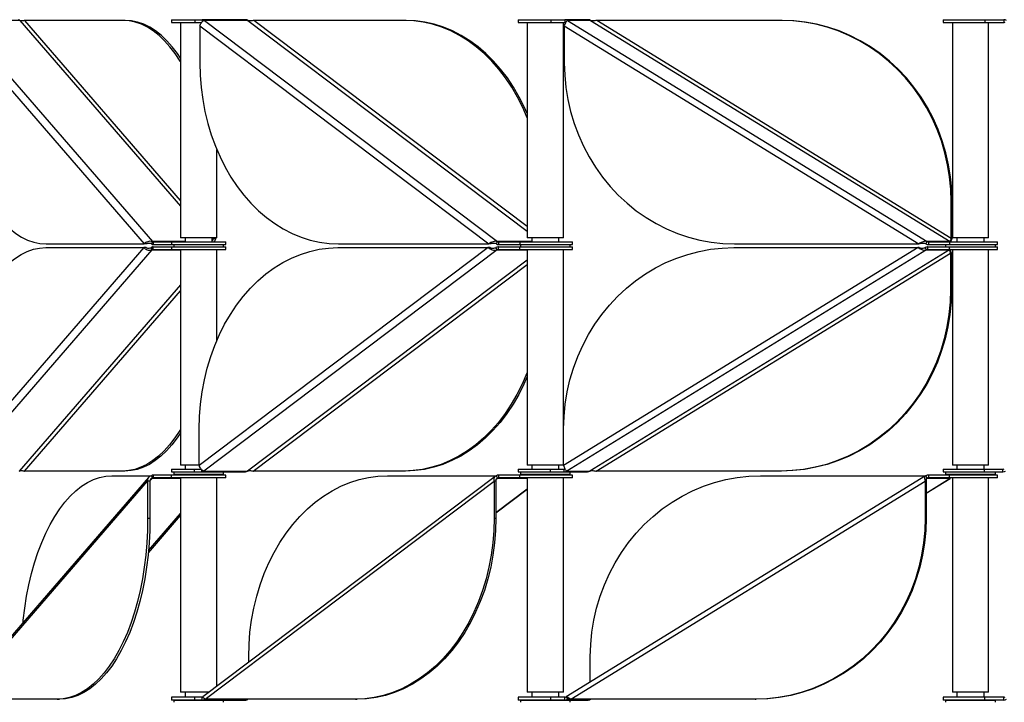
# Model space of a CAD drawing. Header units: millimetres. Extents: x 5 to 415, y 2 to 292.
# Tile 19 of 82: x 131 to 152, y 165 to 180. Entities that reach past the tile are written whole.
import ezdxf

# ---------------------------------------------------------------- set-up
doc = ezdxf.new("R2010")
doc.units = ezdxf.units.MM

msp = doc.modelspace()

# ---------------------------------------------------------------- linework, layer by layer
at = {"color": 7, "linetype": 'Continuous', "lineweight": 25}
for p, q in [((129.3819, 180.2235), (133.6127, 175.3402)), ((130.6808, 180.2235), (129.3819, 180.2235)), ((130.6808, 180.2235), (134.2362, 176.1197)), ((132.9627, 180.2235), (130.7928, 180.2235)), ((134.2362, 176.2489), (130.7928, 180.2235)), ((133.0147, 180.2235), (132.9627, 180.2235)), ((134.0362, 180.2396), (134.0362, 180.1796)), ((134.0362, 180.2396), (134.549, 180.2396)), ((134.549, 180.2396), (134.549, 180.1796)), ((134.549, 180.2396), (134.714, 180.2396)), ((134.7165, 180.2396), (134.7229, 180.2396)), ((134.7165, 180.2396), (134.7165, 180.1946)), ((135.674, 180.2396), (134.7229, 180.2396)), ((134.7624, 180.2235), (141.2426, 175.3402)), ((135.7264, 180.2235), (134.7624, 180.2235)), ((135.674, 180.2396), (135.6805, 180.2396)), ((135.7264, 180.2235), (141.8976, 175.573)), ((139.1806, 180.2235), (135.8569, 180.2235)), ((141.8976, 175.6714), (135.8569, 180.2235)), ((139.2192, 180.2235), (139.1806, 180.2235)), ((141.6976, 180.2396), (141.6976, 180.1796)), ((141.6976, 180.2396), (142.4187, 180.2396)), ((142.4187, 180.2396), (142.4187, 180.1796)), ((142.4187, 180.2396), (142.7304, 180.2396)), ((142.7308, 180.2396), (142.7308, 180.1796)), ((142.7308, 180.2396), (142.7343, 180.2396)), ((143.2403, 180.2396), (142.7343, 180.2396)), ((142.7872, 180.2235), (150.7355, 175.3402)), ((143.3001, 180.2235), (142.7872, 180.2235)), ((143.2403, 180.2396), (143.2437, 180.2396)), ((143.3001, 180.2235), (151.2485, 175.3402)), ((151.269, 175.4094), (143.4334, 180.2235)), ((147.5101, 180.2235), (143.4334, 180.2235)), ((147.5306, 180.2235), (147.5101, 180.2235)), ((151.0948, 180.2396), (151.0948, 180.1796)), ((151.0948, 180.2396), (152.0095, 180.2396)), ((152.0095, 180.2396), (152.0095, 180.1796)), ((152.0095, 180.2396), (152.4287, 180.2396)), ((152.4287, 180.2396), (152.4287, 180.1796)), ((129.263, 180.1023), (133.4337, 175.2882)), ((134.0362, 180.1796), (134.549, 180.1796)), ((134.2362, 180.1796), (134.2362, 175.4221)), ((134.549, 180.1796), (134.7061, 180.1796)), ((134.6623, 180.1023), (141.0506, 175.2882)), ((134.6623, 180.1023), (134.6623, 179.2882)), ((141.6976, 180.1796), (142.4187, 180.1796)), ((141.8976, 180.1796), (141.8976, 175.4221)), ((142.4187, 180.1796), (142.7308, 180.1796)), ((142.6976, 175.4221), (142.6976, 180.1796)), ((142.718, 180.1023), (150.5536, 175.2882)), ((142.718, 180.1023), (142.718, 179.2882)), ((151.0948, 180.1796), (152.0095, 180.1796)), ((151.2948, 180.1796), (151.2948, 175.4221)), ((152.0095, 180.1796), (152.4287, 180.1796)), ((152.0948, 175.4221), (152.0948, 180.1796)), ((135.0362, 175.4221), (135.0362, 177.3736)), ((151.2895, 176.2235), (151.269, 176.2235)), ((151.269, 175.4094), (151.269, 176.2235)), ((151.2895, 175.4094), (151.2895, 176.2235)), ((134.9884, 175.4221), (134.2362, 175.4221)), ((134.3362, 175.4221), (134.3362, 175.3321)), ((134.9362, 175.3321), (134.9362, 175.4221)), ((134.9635, 175.4094), (134.9525, 175.4221)), ((134.9635, 175.4094), (134.9635, 175.4221)), ((134.9635, 175.4094), (135.0155, 175.4094)), ((135.0362, 175.4221), (134.9884, 175.4221)), ((135.0155, 175.4094), (135.0155, 175.4221)), ((142.6498, 175.4221), (141.8976, 175.4221)), ((141.9976, 175.4221), (141.9976, 175.3321)), ((142.5976, 175.3321), (142.5976, 175.4221)), ((142.6976, 175.4221), (142.6498, 175.4221)), ((151.269, 175.4094), (151.2895, 175.4094)), ((152.047, 175.4221), (151.2948, 175.4221)), ((151.3948, 175.4221), (151.3948, 175.3321)), ((151.9948, 175.3321), (151.9948, 175.4221)), ((152.0948, 175.4221), (152.047, 175.4221)), ((133.4257, 175.2061), (129.255, 170.392)), ((131.2557, 175.2061), (133.4257, 175.2061)), ((131.2638, 175.2882), (133.4337, 175.2882)), ((133.4777, 175.2061), (133.4257, 175.2061)), ((133.4857, 175.2882), (133.4337, 175.2882)), ((133.6046, 175.1541), (133.5896, 175.2061)), ((133.5977, 175.2882), (133.6127, 175.3402)), ((134.3362, 175.3402), (133.6127, 175.3402)), ((133.6284, 175.2222), (133.6196, 175.2222)), ((133.6196, 175.2222), (133.6196, 175.1622)), ((133.6277, 175.3321), (133.6277, 175.2721)), ((133.6277, 175.3321), (134.0362, 175.3321)), ((133.6277, 175.2721), (134.0362, 175.2721)), ((133.6284, 175.1622), (133.6284, 175.2222)), ((133.6284, 175.2222), (134.0362, 175.2222)), ((134.0362, 175.3321), (134.0362, 175.2721)), ((134.0362, 175.3321), (135.2362, 175.3321)), ((134.0362, 175.2721), (135.2362, 175.2721)), ((134.0362, 175.2222), (134.0362, 175.1622)), ((134.0362, 175.2222), (135.2362, 175.2222)), ((134.0862, 175.2721), (134.0862, 175.2222)), ((141.0383, 175.2061), (134.65, 170.392)), ((135.1862, 175.2222), (135.1862, 175.2721)), ((135.2362, 175.2721), (135.2362, 175.3321)), ((135.2362, 175.1622), (135.2362, 175.2222)), ((137.7146, 175.2061), (141.0383, 175.2061)), ((137.7269, 175.2882), (141.0506, 175.2882)), ((141.0768, 175.2061), (141.0383, 175.2061)), ((141.0892, 175.2882), (141.0506, 175.2882)), ((141.2303, 175.1541), (141.2073, 175.2061)), ((141.2196, 175.2882), (141.2426, 175.3402)), ((141.9976, 175.3402), (141.2426, 175.3402)), ((141.2533, 175.2222), (141.2533, 175.1622)), ((141.2598, 175.2222), (141.2533, 175.2222)), ((141.2598, 175.1622), (141.2598, 175.2222)), ((141.2598, 175.2222), (141.7282, 175.2222)), ((141.2656, 175.3321), (141.2656, 175.2721)), ((141.2656, 175.3321), (141.7324, 175.3321)), ((141.2656, 175.2721), (141.7324, 175.2721)), ((141.7282, 175.2222), (141.7282, 175.1622)), ((141.7282, 175.2222), (142.8976, 175.2222)), ((141.7324, 175.3321), (141.7324, 175.2721)), ((141.7324, 175.3321), (142.8976, 175.3321)), ((141.7324, 175.2721), (142.8976, 175.2721)), ((141.7476, 175.2721), (141.7476, 175.2222)), ((150.5384, 175.2061), (142.7029, 170.392)), ((142.8476, 175.2222), (142.8476, 175.2721)), ((142.8976, 175.2721), (142.8976, 175.3321)), ((142.8976, 175.1622), (142.8976, 175.2222)), ((146.4617, 175.2061), (150.5384, 175.2061)), ((146.4768, 175.2882), (150.5536, 175.2882)), ((150.559, 175.2061), (150.5384, 175.2061)), ((150.5741, 175.2882), (150.5536, 175.2882)), ((150.7204, 175.1541), (150.6922, 175.2061)), ((150.7074, 175.2882), (150.7355, 175.3402)), ((151.2485, 175.3402), (150.7355, 175.3402)), ((150.7521, 175.2222), (150.7486, 175.2222)), ((150.7486, 175.2222), (150.7486, 175.1622)), ((150.7521, 175.1622), (150.7521, 175.2222)), ((150.756, 175.2222), (151.2243, 175.2222)), ((150.7637, 175.3321), (150.7637, 175.2721)), ((150.7637, 175.3321), (151.2324, 175.3321)), ((150.7637, 175.2721), (151.2324, 175.2721)), ((151.1448, 175.2721), (151.1448, 175.2222)), ((151.2243, 175.2222), (151.2243, 175.1622)), ((151.2243, 175.2222), (152.2948, 175.2222)), ((151.2324, 175.3321), (151.2324, 175.2721)), ((151.2324, 175.3321), (152.2948, 175.3321)), ((151.2324, 175.2721), (152.2948, 175.2721)), ((152.2448, 175.2222), (152.2448, 175.2721)), ((152.2948, 175.2721), (152.2948, 175.3321)), ((152.2948, 175.1622), (152.2948, 175.2222)), ((133.6046, 175.1541), (129.3739, 170.2708)), ((133.6046, 175.1541), (134.2362, 175.1541)), ((133.6284, 175.1622), (133.6196, 175.1622)), ((133.6284, 175.1622), (134.0362, 175.1622)), ((134.0362, 175.1622), (135.2362, 175.1622)), ((134.2362, 175.1622), (134.2362, 170.4047)), ((141.2303, 175.1541), (134.7501, 170.2708)), ((135.0362, 173.1499), (135.0362, 175.1622)), ((141.2303, 175.1541), (141.8976, 175.1541)), ((141.2598, 175.1622), (141.2533, 175.1622)), ((141.2598, 175.1622), (141.7282, 175.1622)), ((141.7282, 175.1622), (142.8976, 175.1622)), ((141.8976, 175.1622), (141.8976, 170.4047)), ((142.6976, 170.4047), (142.6976, 175.1622)), ((150.7204, 175.1541), (142.7721, 170.2708)), ((151.2334, 175.1541), (143.285, 170.2708)), ((143.4183, 170.2708), (151.2539, 175.0848)), ((150.7204, 175.1541), (151.2334, 175.1541)), ((150.7521, 175.1622), (150.7486, 175.1622)), ((150.756, 175.1622), (151.2243, 175.1622)), ((151.2243, 175.1622), (152.2948, 175.1622)), ((151.2539, 175.0848), (151.2744, 175.0848)), ((151.2539, 175.0848), (151.2539, 174.2708)), ((151.2744, 175.0848), (151.2744, 174.2708)), ((151.2948, 175.1622), (151.2948, 170.4047)), ((152.0948, 170.4047), (152.0948, 175.1622)), ((141.8976, 174.9305), (135.7141, 170.2708)), ((135.8446, 170.2708), (141.8976, 174.8322)), ((134.2362, 174.3839), (130.6727, 170.2708)), ((130.7847, 170.2708), (134.2362, 174.2546)), ((151.2744, 174.2708), (151.2539, 174.2708)), ((134.65, 170.392), (134.65, 171.2061)), ((142.7029, 170.392), (142.7029, 171.2061)), ((134.65, 170.4047), (134.2362, 170.4047)), ((134.3362, 170.4047), (134.3362, 170.3147)), ((142.3557, 170.4047), (141.8976, 170.4047)), ((141.9976, 170.4047), (141.9976, 170.3147)), ((142.6976, 170.4047), (142.3557, 170.4047)), ((142.5976, 170.3147), (142.5976, 170.4047)), ((151.7529, 170.4047), (151.2948, 170.4047)), ((151.3948, 170.4047), (151.3948, 170.3147)), ((152.0948, 170.4047), (151.7529, 170.4047)), ((151.9948, 170.3147), (151.9948, 170.4047)), ((132.9547, 170.2708), (130.7847, 170.2708)), ((133.0066, 170.2708), (132.9547, 170.2708)), ((133.6277, 170.1821), (133.6277, 170.1221)), ((134.0362, 170.1821), (133.6277, 170.1821)), ((134.0362, 170.3147), (134.0362, 170.2547)), ((134.0362, 170.3147), (134.5363, 170.3147)), ((134.0362, 170.2547), (134.5363, 170.2547)), ((134.0362, 170.1221), (134.0362, 170.1821)), ((135.2362, 170.1821), (134.0362, 170.1821)), ((134.0862, 170.2547), (134.0862, 170.2047)), ((134.0862, 170.2047), (134.4392, 170.2047)), ((134.2362, 170.2047), (134.2362, 170.1821)), ((134.4392, 170.2047), (135.1862, 170.2047)), ((134.5363, 170.3147), (134.5363, 170.2547)), ((134.5363, 170.3147), (134.6943, 170.3147)), ((134.5363, 170.2547), (134.7041, 170.2547)), ((134.7041, 170.2547), (134.7041, 170.2991)), ((134.7041, 170.2547), (135.6682, 170.2547)), ((134.7501, 170.2708), (135.7141, 170.2708)), ((135.0362, 170.1821), (135.0362, 170.2047)), ((135.1862, 170.2047), (135.1862, 170.2547)), ((135.2362, 170.1221), (135.2362, 170.1821)), ((139.1683, 170.2708), (135.8446, 170.2708)), ((139.2069, 170.2708), (139.1683, 170.2708)), ((141.2656, 170.1821), (141.2656, 170.1221)), ((141.7324, 170.1821), (141.2656, 170.1821)), ((141.6976, 170.3147), (141.6976, 170.2547)), ((141.6976, 170.3147), (142.406, 170.3147)), ((141.6976, 170.2547), (142.406, 170.2547)), ((141.7324, 170.1221), (141.7324, 170.1821)), ((142.8976, 170.1821), (141.7324, 170.1821)), ((141.7476, 170.2547), (141.7476, 170.2047)), ((141.7476, 170.2047), (142.2881, 170.2047)), ((141.8976, 170.2047), (141.8976, 170.1821)), ((142.2881, 170.2047), (142.8476, 170.2047)), ((142.406, 170.3147), (142.406, 170.2547)), ((142.406, 170.3147), (142.7157, 170.3147)), ((142.406, 170.2547), (142.7157, 170.2547)), ((142.6976, 170.1821), (142.6976, 170.2047)), ((142.7157, 170.2547), (142.7157, 170.3147)), ((142.7157, 170.2547), (143.2286, 170.2547)), ((142.7721, 170.2708), (143.285, 170.2708)), ((142.8476, 170.2047), (142.8476, 170.2547)), ((142.8976, 170.1221), (142.8976, 170.1821)), ((147.495, 170.2708), (143.4183, 170.2708)), ((147.5155, 170.2708), (147.495, 170.2708)), ((150.7637, 170.1821), (150.7637, 170.1221)), ((151.2324, 170.1821), (150.7637, 170.1821)), ((151.0948, 170.3147), (151.0948, 170.2547)), ((151.0948, 170.3147), (151.9985, 170.3147)), ((151.0948, 170.2547), (151.9985, 170.2547)), ((151.1448, 170.2547), (151.1448, 170.2047)), ((151.1448, 170.2047), (151.8739, 170.2047)), ((151.2324, 170.1221), (151.2324, 170.1821)), ((152.2948, 170.1821), (151.2324, 170.1821)), ((151.2948, 170.2047), (151.2948, 170.1821)), ((151.8739, 170.2047), (152.2448, 170.2047)), ((151.9985, 170.3147), (151.9985, 170.2547)), ((151.9985, 170.3147), (152.4126, 170.3147)), ((151.9985, 170.2547), (152.4126, 170.2547)), ((152.0948, 170.1821), (152.0948, 170.2047)), ((152.2448, 170.2047), (152.2448, 170.2547)), ((152.2948, 170.1221), (152.2948, 170.1821)), ((152.4126, 170.2547), (152.4126, 170.3147)), ((133.5302, 170.1328), (129.3267, 165.2809)), ((129.338, 165.2307), (133.5088, 170.0448)), ((132.7185, 170.166), (133.5977, 170.166)), ((133.5607, 170.0448), (133.5088, 170.0448)), ((133.5088, 170.0448), (133.5088, 169.2307)), ((133.5606, 170.054), (133.6127, 170.1141)), ((133.5607, 170.0448), (133.5607, 169.2307)), ((133.6127, 170.1141), (133.5977, 170.166)), ((133.6127, 170.1141), (134.2362, 170.1141)), ((134.0362, 170.1221), (133.6277, 170.1221)), ((135.2362, 170.1221), (134.0362, 170.1221)), ((134.2362, 170.1221), (134.2362, 165.3871)), ((141.1876, 170.1536), (134.7306, 165.2877)), ((134.7772, 165.2307), (141.1655, 170.0448)), ((135.0362, 165.518), (135.0362, 170.1221)), ((138.8066, 170.166), (141.2196, 170.166)), ((141.2041, 170.0448), (141.1655, 170.0448)), ((141.1655, 170.0448), (141.1655, 169.2307)), ((141.2041, 170.0448), (141.2041, 169.2307)), ((141.2113, 170.0904), (141.2426, 170.1141)), ((141.2426, 170.1141), (141.2196, 170.166)), ((141.2426, 170.1141), (141.8976, 170.1141)), ((141.7324, 170.1221), (141.2656, 170.1221)), ((142.8976, 170.1221), (141.7324, 170.1221)), ((141.8976, 170.1221), (141.8976, 165.3871)), ((142.6976, 165.3871), (142.6976, 170.1221)), ((150.6977, 170.1624), (142.7622, 165.2869)), ((142.8589, 165.2307), (150.6945, 170.0448)), ((147.0513, 170.166), (150.7074, 170.166)), ((150.715, 170.0448), (150.6945, 170.0448)), ((150.6945, 170.0448), (150.6945, 169.2307)), ((150.7355, 170.1141), (150.7074, 170.166)), ((150.715, 169.7863), (151.2485, 170.1141)), ((150.715, 169.7841), (151.2452, 170.1098)), ((150.715, 170.0448), (150.715, 169.2307)), ((150.7237, 170.1068), (150.7355, 170.1141)), ((150.7355, 170.1141), (151.2485, 170.1141)), ((151.2324, 170.1221), (150.7637, 170.1221)), ((152.2948, 170.1221), (151.2324, 170.1221)), ((151.2485, 170.1141), (151.2441, 170.1117)), ((151.2948, 170.1221), (151.2948, 165.3871)), ((152.0948, 165.3871), (152.0948, 170.1221)), ((141.2041, 169.3586), (141.8976, 169.8812)), ((141.2041, 169.3469), (141.8976, 169.8695)), ((133.5287, 168.5179), (134.2362, 169.3345)), ((133.5088, 169.2307), (133.5607, 169.2307)), ((133.524, 168.4678), (134.2362, 169.2898)), ((141.1655, 169.2307), (141.2041, 169.2307)), ((150.6945, 169.2307), (150.715, 169.2307)), ((135.742, 166.0499), (135.742, 166.166)), ((143.2924, 165.6127), (143.2924, 166.166)), ((131.508, 165.2307), (129.338, 165.2307)), ((131.508, 165.2307), (131.5599, 165.2307)), ((134.0362, 165.2746), (134.0362, 165.2146)), ((134.549, 165.2746), (134.0362, 165.2746)), ((134.549, 165.2146), (134.0362, 165.2146)), ((134.0862, 165.2146), (134.0862, 165.1646)), ((134.0862, 165.2146), (135.1862, 165.2146)), ((134.8626, 165.3871), (134.2362, 165.3871)), ((134.2362, 165.2146), (134.2362, 165.2146)), ((134.3362, 165.3871), (134.3362, 165.2746)), ((134.549, 165.2146), (134.549, 165.2746)), ((134.7165, 165.2746), (134.549, 165.2746)), ((134.7165, 165.2146), (134.549, 165.2146)), ((134.7165, 165.2146), (134.7165, 165.2746)), ((134.7229, 165.2146), (134.7165, 165.2146)), ((134.7229, 165.2146), (135.674, 165.2146)), ((134.7505, 165.2576), (134.7624, 165.2307)), ((134.7624, 165.2307), (134.7706, 165.2369)), ((138.1009, 165.2307), (134.7772, 165.2307)), ((135.0362, 165.2146), (135.0362, 165.2146)), ((135.1862, 165.1646), (135.1862, 165.2146)), ((135.6805, 165.2146), (135.674, 165.2146)), ((138.1009, 165.2307), (138.1395, 165.2307)), ((141.6976, 165.2746), (141.6976, 165.2146)), ((142.4187, 165.2746), (141.6976, 165.2746)), ((142.4187, 165.2146), (141.6976, 165.2146)), ((141.7476, 165.2146), (141.7476, 165.1646)), ((141.7476, 165.2146), (141.7961, 165.2146)), ((141.7961, 165.2146), (142.8476, 165.2146)), ((142.5498, 165.3871), (141.8976, 165.3871)), ((141.8976, 165.2146), (141.8976, 165.2146)), ((141.9976, 165.3871), (141.9976, 165.2746)), ((142.4187, 165.2146), (142.4187, 165.2746)), ((142.7308, 165.2746), (142.4187, 165.2746)), ((142.7288, 165.2146), (142.4187, 165.2146)), ((142.6976, 165.3871), (142.5498, 165.3871)), ((142.5976, 165.2746), (142.5976, 165.3871)), ((142.6976, 165.2146), (142.6976, 165.2146)), ((142.7308, 165.2146), (142.7308, 165.2746)), ((142.7343, 165.2146), (142.7308, 165.2146)), ((142.7343, 165.2146), (143.2403, 165.2146)), ((142.759, 165.2827), (142.7872, 165.2307)), ((142.7872, 165.2307), (142.8018, 165.2397)), ((142.7872, 165.2307), (142.8559, 165.2307)), ((142.8476, 165.1646), (142.8476, 165.2146)), ((146.9356, 165.2307), (142.8589, 165.2307)), ((143.2437, 165.2146), (143.2403, 165.2146)), ((146.9356, 165.2307), (146.9562, 165.2307)), ((151.0948, 165.2746), (151.0948, 165.2146)), ((152.0095, 165.2746), (151.0948, 165.2746)), ((152.0095, 165.2146), (151.0948, 165.2146)), ((151.1448, 165.2146), (151.1448, 165.1646)), ((151.1448, 165.2146), (151.3008, 165.2146)), ((151.9469, 165.3871), (151.2948, 165.3871)), ((151.2948, 165.2146), (151.2948, 165.2146)), ((151.3008, 165.2146), (152.2448, 165.2146)), ((151.3948, 165.3871), (151.3948, 165.2746)), ((152.0948, 165.3871), (151.9469, 165.3871)), ((151.9948, 165.2746), (151.9948, 165.3871)), ((152.0095, 165.2146), (152.0095, 165.2746)), ((152.4287, 165.2746), (152.0095, 165.2746)), ((152.4287, 165.2146), (152.0095, 165.2146)), ((152.0948, 165.2146), (152.0948, 165.2146)), ((152.2448, 165.1646), (152.2448, 165.2146)), ((152.4287, 165.2146), (152.4287, 165.2746))]:
    msp.add_line(p, q, dxfattribs=at)
at = {"color": 7, "linetype": 'Continuous', "lineweight": 25, "flags": 128}
for points in [[(134.2362, 179.3087), (134.2254, 179.3264), (134.1165, 179.4914), (134.0023, 179.6412), (133.8832, 179.7751), (133.7598, 179.8924), (133.6327, 179.9926), (133.5025, 180.0752), (133.3698, 180.1399), (133.2352, 180.1863), (133.0993, 180.2142), (132.9627, 180.2235)], [(134.2362, 179.3915), (134.1685, 179.4914), (134.0542, 179.6412), (133.9352, 179.7751), (133.8118, 179.8924), (133.6847, 179.9926), (133.5545, 180.0752), (133.4217, 180.1399), (133.2871, 180.1863), (133.1512, 180.2142), (133.0147, 180.2235)], [(141.8976, 178.0739), (141.7991, 178.3019), (141.6843, 178.5302), (141.5579, 178.7479), (141.4203, 178.9537), (141.2724, 179.1469), (141.1146, 179.3264), (140.9479, 179.4914), (140.7729, 179.6412), (140.5905, 179.7751), (140.4016, 179.8924), (140.2069, 179.9926), (140.0074, 180.0752), (139.8041, 180.1399), (139.5979, 180.1863), (139.3898, 180.2142), (139.1806, 180.2235)], [(141.8976, 178.1673), (141.8376, 178.3019), (141.7229, 178.5302), (141.5964, 178.7479), (141.4589, 178.9537), (141.3109, 179.1469), (141.1532, 179.3264), (140.9865, 179.4914), (140.8115, 179.6412), (140.6291, 179.7751), (140.4401, 179.8924), (140.2455, 179.9926), (140.046, 180.0752), (139.8427, 180.1399), (139.6365, 180.1863), (139.4283, 180.2142), (139.2192, 180.2235)], [(151.269, 176.2235), (151.2602, 176.4965), (151.234, 176.7682), (151.1904, 177.0373), (151.1296, 177.3027), (151.052, 177.563), (150.9578, 177.8171), (150.8476, 178.0638), (150.7218, 178.3019), (150.581, 178.5302), (150.4259, 178.7479), (150.2572, 178.9537), (150.0757, 179.1469), (149.8823, 179.3264), (149.6778, 179.4914), (149.4632, 179.6412), (149.2394, 179.7751), (149.0077, 179.8924), (148.7689, 179.9926), (148.5242, 180.0752), (148.2749, 180.1399), (148.022, 180.1863), (147.7666, 180.2142), (147.5101, 180.2235)], [(151.2895, 176.2235), (151.2807, 176.4965), (151.2545, 176.7682), (151.2109, 177.0373), (151.1501, 177.3027), (151.0725, 177.563), (150.9783, 177.8171), (150.8681, 178.0638), (150.7423, 178.3019), (150.6015, 178.5302), (150.4464, 178.7479), (150.2778, 178.9537), (150.0963, 179.1469), (149.9028, 179.3264), (149.6983, 179.4914), (149.4837, 179.6412), (149.26, 179.7751), (149.0282, 179.8924), (148.7894, 179.9926), (148.5448, 180.0752), (148.2954, 180.1399), (148.0425, 180.1863), (147.7871, 180.2142), (147.5306, 180.2235)], [(129.263, 179.2882), (129.2677, 179.0152), (129.2816, 178.7435), (129.3048, 178.4744), (129.3372, 178.209), (129.3785, 177.9487), (129.4286, 177.6946), (129.4873, 177.4479), (129.5543, 177.2099), (129.6292, 176.9815), (129.7117, 176.7638), (129.8015, 176.558), (129.8981, 176.3648), (130.0011, 176.1853), (130.11, 176.0203), (130.2242, 175.8705), (130.3433, 175.7367), (130.4667, 175.6193), (130.5938, 175.5191), (130.724, 175.4365), (130.8567, 175.3719), (130.9913, 175.3254), (131.1272, 175.2975), (131.2638, 175.2882)], [(134.6623, 179.2882), (134.6695, 179.0152), (134.6909, 178.7435), (134.7264, 178.4744), (134.776, 178.209), (134.8393, 177.9487), (134.916, 177.6946), (135.0059, 177.4479), (135.1085, 177.2099), (135.2232, 176.9815), (135.3497, 176.7638), (135.4872, 176.558), (135.6352, 176.3648), (135.7929, 176.1853), (135.9596, 176.0203), (136.1346, 175.8705), (136.317, 175.7367), (136.506, 175.6193), (136.7006, 175.5191), (136.9001, 175.4365), (137.1034, 175.3719), (137.3096, 175.3254), (137.5178, 175.2975), (137.7269, 175.2882)], [(142.718, 179.2882), (142.7267, 179.0152), (142.753, 178.7435), (142.7966, 178.4744), (142.8574, 178.209), (142.935, 177.9487), (143.0292, 177.6946), (143.1394, 177.4479), (143.2652, 177.2099), (143.406, 176.9815), (143.561, 176.7638), (143.7297, 176.558), (143.9112, 176.3648), (144.1047, 176.1853), (144.3092, 176.0203), (144.5238, 175.8705), (144.7475, 175.7367), (144.9793, 175.6193), (145.2181, 175.5191), (145.4627, 175.4365), (145.7121, 175.3719), (145.965, 175.3254), (146.2203, 175.2975), (146.4768, 175.2882)], [(129.255, 171.2061), (129.2596, 171.4791), (129.2736, 171.7507), (129.2968, 172.0199), (129.3291, 172.2853), (129.3705, 172.5456), (129.4206, 172.7997), (129.4793, 173.0463), (129.5462, 173.2844), (129.6212, 173.5128), (129.7037, 173.7304), (129.7935, 173.9363), (129.8901, 174.1294), (129.9931, 174.3089), (130.1019, 174.474), (130.2162, 174.6238), (130.3352, 174.7576), (130.4586, 174.8749), (130.5857, 174.9751), (130.7159, 175.0578), (130.8487, 175.1224), (130.9833, 175.1688), (131.1192, 175.1968), (131.2557, 175.2061)], [(134.65, 171.2061), (134.6572, 171.4791), (134.6786, 171.7507), (134.7141, 172.0199), (134.7637, 172.2853), (134.827, 172.5456), (134.9037, 172.7997), (134.9936, 173.0463), (135.0962, 173.2844), (135.2109, 173.5128), (135.3374, 173.7304), (135.4749, 173.9363), (135.6228, 174.1294), (135.7806, 174.3089), (135.9473, 174.474), (136.1223, 174.6238), (136.3047, 174.7576), (136.4937, 174.8749), (136.6883, 174.9751), (136.8878, 175.0578), (137.0911, 175.1224), (137.2973, 175.1688), (137.5054, 175.1968), (137.7146, 175.2061)], [(142.7029, 171.2061), (142.7116, 171.4791), (142.7379, 171.7507), (142.7815, 172.0199), (142.8423, 172.2853), (142.9199, 172.5456), (143.0141, 172.7997), (143.1243, 173.0463), (143.2501, 173.2844), (143.3908, 173.5128), (143.5459, 173.7304), (143.7146, 173.9363), (143.8961, 174.1294), (144.0896, 174.3089), (144.2941, 174.474), (144.5087, 174.6238), (144.7324, 174.7576), (144.9642, 174.8749), (145.203, 174.9751), (145.4476, 175.0578), (145.697, 175.1224), (145.9499, 175.1688), (146.2052, 175.1968), (146.4617, 175.2061)], [(151.2539, 174.2708), (151.2451, 173.9978), (151.2189, 173.7261), (151.1753, 173.4569), (151.1145, 173.1916), (151.0368, 172.9312), (150.9427, 172.6772), (150.8325, 172.4305), (150.7067, 172.1924), (150.5659, 171.964), (150.4108, 171.7464), (150.2421, 171.5405), (150.0606, 171.3474), (149.8672, 171.1679), (149.6627, 171.0029), (149.4481, 170.8531), (149.2243, 170.7192), (148.9925, 170.6019), (148.7538, 170.5017), (148.5091, 170.4191), (148.2598, 170.3544), (148.0068, 170.308), (147.7515, 170.2801), (147.495, 170.2708)], [(151.2744, 174.2708), (151.2656, 173.9978), (151.2394, 173.7261), (151.1958, 173.4569), (151.135, 173.1916), (151.0574, 172.9312), (150.9632, 172.6772), (150.853, 172.4305), (150.7272, 172.1924), (150.5864, 171.964), (150.4313, 171.7464), (150.2626, 171.5405), (150.0812, 171.3474), (149.8877, 171.1679), (149.6832, 171.0029), (149.4686, 170.8531), (149.2449, 170.7192), (149.0131, 170.6019), (148.7743, 170.5017), (148.5297, 170.4191), (148.2803, 170.3544), (148.0274, 170.308), (147.772, 170.2801), (147.5155, 170.2708)], [(141.8976, 172.4515), (141.8893, 172.4305), (141.7867, 172.1924), (141.672, 171.964), (141.5455, 171.7464), (141.408, 171.5405), (141.26, 171.3474), (141.1023, 171.1679), (140.9356, 171.0029), (140.7606, 170.8531), (140.5782, 170.7192), (140.3892, 170.6019), (140.1946, 170.5017), (139.9951, 170.4191), (139.7918, 170.3544), (139.5856, 170.308), (139.3775, 170.2801), (139.1683, 170.2708)], [(141.8976, 172.3562), (141.8253, 172.1924), (141.7105, 171.964), (141.5841, 171.7464), (141.4466, 171.5405), (141.2986, 171.3474), (141.1409, 171.1679), (140.9742, 171.0029), (140.7992, 170.8531), (140.6168, 170.7192), (140.4278, 170.6019), (140.2331, 170.5017), (140.0337, 170.4191), (139.8304, 170.3544), (139.6242, 170.308), (139.416, 170.2801), (139.2069, 170.2708)], [(134.2362, 171.1989), (134.2173, 171.1679), (134.1085, 171.0029), (133.9943, 170.8531), (133.8752, 170.7192), (133.7518, 170.6019), (133.6247, 170.5017), (133.4945, 170.4191), (133.3617, 170.3544), (133.2271, 170.308), (133.0912, 170.2801), (132.9547, 170.2708)], [(134.2362, 171.1152), (134.1604, 171.0029), (134.0462, 170.8531), (133.9271, 170.7192), (133.8037, 170.6019), (133.6767, 170.5017), (133.5464, 170.4191), (133.4137, 170.3544), (133.2791, 170.308), (133.1432, 170.2801), (133.0066, 170.2708)], [(130.7545, 166.929), (130.7596, 166.9799), (130.7919, 167.2452), (130.8332, 167.5056), (130.8834, 167.7596), (130.942, 168.0063), (131.009, 168.2444), (131.0839, 168.4728), (131.1665, 168.6904), (131.2563, 168.8962), (131.3529, 169.0894), (131.4558, 169.2689), (131.5647, 169.4339), (131.6789, 169.5837), (131.798, 169.7176), (131.9214, 169.8349), (132.0485, 169.9351), (132.1787, 170.0177), (132.3114, 170.0824), (132.4461, 170.1288), (132.582, 170.1567), (132.7185, 170.166)], [(135.742, 166.166), (135.7492, 166.439), (135.7706, 166.7107), (135.8061, 166.9799), (135.8557, 167.2452), (135.919, 167.5056), (135.9957, 167.7596), (136.0856, 168.0063), (136.1882, 168.2444), (136.3029, 168.4728), (136.4294, 168.6904), (136.5669, 168.8962), (136.7149, 169.0894), (136.8726, 169.2689), (137.0393, 169.4339), (137.2143, 169.5837), (137.3967, 169.7176), (137.5857, 169.8349), (137.7803, 169.9351), (137.9798, 170.0177), (138.1831, 170.0824), (138.3893, 170.1288), (138.5974, 170.1567), (138.8066, 170.166)], [(143.2924, 166.166), (143.3012, 166.439), (143.3275, 166.7107), (143.3711, 166.9799), (143.4318, 167.2452), (143.5095, 167.5056), (143.6036, 167.7596), (143.7139, 168.0063), (143.8397, 168.2444), (143.9804, 168.4728), (144.1355, 168.6904), (144.3042, 168.8962), (144.4857, 169.0894), (144.6791, 169.2689), (144.8836, 169.4339), (145.0983, 169.5837), (145.322, 169.7176), (145.5538, 169.8349), (145.7925, 169.9351), (146.0372, 170.0177), (146.2866, 170.0824), (146.5395, 170.1288), (146.7948, 170.1567), (147.0513, 170.166)], [(133.5088, 169.2307), (133.5041, 168.9577), (133.4901, 168.686), (133.4669, 168.4169), (133.4346, 168.1515), (133.3932, 167.8912), (133.3431, 167.6371), (133.2844, 167.3905), (133.2175, 167.1524), (133.1426, 166.924), (133.06, 166.7064), (132.9702, 166.5005), (132.8736, 166.3074), (132.7707, 166.1279), (132.6618, 165.9628), (132.5476, 165.813), (132.4285, 165.6792), (132.3051, 165.5619), (132.178, 165.4617), (132.0478, 165.379), (131.9151, 165.3144), (131.7804, 165.268), (131.6445, 165.24), (131.508, 165.2307)], [(133.5607, 169.2307), (133.5561, 168.9577), (133.5421, 168.686), (133.5189, 168.4169), (133.4865, 168.1515), (133.4452, 167.8912), (133.3951, 167.6371), (133.3364, 167.3905), (133.2694, 167.1524), (133.1945, 166.924), (133.112, 166.7064), (133.0222, 166.5005), (132.9256, 166.3074), (132.8226, 166.1279), (132.7138, 165.9628), (132.5995, 165.813), (132.4804, 165.6792), (132.3571, 165.5619), (132.23, 165.4617), (132.0997, 165.379), (131.967, 165.3144), (131.8324, 165.268), (131.6965, 165.24), (131.5599, 165.2307)], [(141.1655, 169.2307), (141.1584, 168.9577), (141.137, 168.686), (141.1014, 168.4169), (141.0519, 168.1515), (140.9886, 167.8912), (140.9118, 167.6371), (140.8219, 167.3905), (140.7194, 167.1524), (140.6046, 166.924), (140.4782, 166.7064), (140.3406, 166.5005), (140.1927, 166.3074), (140.035, 166.1279), (139.8682, 165.9628), (139.6932, 165.813), (139.5108, 165.6792), (139.3219, 165.5619), (139.1272, 165.4617), (138.9278, 165.379), (138.7245, 165.3144), (138.5182, 165.268), (138.3101, 165.24), (138.1009, 165.2307)], [(141.2041, 169.2307), (141.1969, 168.9577), (141.1755, 168.686), (141.14, 168.4169), (141.0904, 168.1515), (141.0271, 167.8912), (140.9504, 167.6371), (140.8605, 167.3905), (140.7579, 167.1524), (140.6432, 166.924), (140.5167, 166.7064), (140.3792, 166.5005), (140.2312, 166.3074), (140.0735, 166.1279), (139.9068, 165.9628), (139.7318, 165.813), (139.5494, 165.6792), (139.3604, 165.5619), (139.1658, 165.4617), (138.9663, 165.379), (138.763, 165.3144), (138.5568, 165.268), (138.3486, 165.24), (138.1395, 165.2307)], [(150.6945, 169.2307), (150.6858, 168.9577), (150.6595, 168.686), (150.6159, 168.4169), (150.5551, 168.1515), (150.4775, 167.8912), (150.3833, 167.6371), (150.2731, 167.3905), (150.1473, 167.1524), (150.0065, 166.924), (149.8514, 166.7064), (149.6828, 166.5005), (149.5013, 166.3074), (149.3078, 166.1279), (149.1033, 165.9628), (148.8887, 165.813), (148.665, 165.6792), (148.4332, 165.5619), (148.1944, 165.4617), (147.9498, 165.379), (147.7004, 165.3144), (147.4475, 165.268), (147.1922, 165.24), (146.9356, 165.2307)], [(150.715, 169.2307), (150.7063, 168.9577), (150.68, 168.686), (150.6364, 168.4169), (150.5756, 168.1515), (150.498, 167.8912), (150.4038, 167.6371), (150.2936, 167.3905), (150.1678, 167.1524), (150.027, 166.924), (149.872, 166.7064), (149.7033, 166.5005), (149.5218, 166.3074), (149.3283, 166.1279), (149.1238, 165.9628), (148.9092, 165.813), (148.6855, 165.6792), (148.4537, 165.5619), (148.2149, 165.4617), (147.9703, 165.379), (147.7209, 165.3144), (147.468, 165.268), (147.2127, 165.24), (146.9562, 165.2307)]]:
    msp.add_lwpolyline(points, dxfattribs=at)
at = {"color": 7, "linetype": 'Continuous', "lineweight": 25}
for centre, radius, start, end in [((130.6483, 180.199), 0.0407, 37.0845, 86.56058), ((134.7156, 180.1633), 0.0763, 52.10594, 89.34065), ((135.6796, 180.1633), 0.0763, 52.10594, 89.34065), ((142.7306, 180.132), 0.1076, 58.27815, 89.89215), ((143.2435, 180.132), 0.1076, 58.27815, 89.89215), ((152.4287, 180.1196), 0.12, 60, 90), ((142.7308, 180.1262), 0.0534, 68.28904, 89.9581), ((152.4287, 180.1196), 0.06, 60, 90), ((133.6221, 175.1816), 0.0407, 93.43942, 142.9155), ((133.6301, 175.3127), 0.0407, 217.0845, 266.56058), ((133.6289, 175.3524), 0.0203, 217.0845, 266.56058), ((141.2542, 175.1459), 0.0763, 90.65935, 127.89406), ((141.2665, 175.3484), 0.0763, 232.10594, 269.34065), ((141.2661, 175.3702), 0.0381, 232.10594, 269.34065), ((150.7488, 175.1145), 0.1076, 90.10785, 121.72185), ((150.7639, 175.3797), 0.1076, 238.27815, 269.89215), ((150.7638, 175.3859), 0.0538, 238.27815, 269.89215), ((151.2768, 175.3859), 0.0538, 238.27815, 269.89215), ((133.6209, 175.1419), 0.0203, 93.43942, 142.9155), ((141.2537, 175.124), 0.0381, 90.65935, 127.89406), ((150.7487, 175.1084), 0.0538, 90.10785, 121.72185), ((151.2617, 175.1084), 0.0538, 90.10785, 121.72185), ((133.6301, 170.1415), 0.0407, 93.43942, 142.9155), ((134.7033, 170.3309), 0.0763, 270.65935, 307.89406), ((135.6673, 170.3309), 0.0763, 270.65935, 307.89406), ((141.2665, 170.1058), 0.0763, 90.65935, 127.89406), ((142.7157, 170.3681), 0.0534, 270.04307, 292.09917), ((142.7155, 170.3623), 0.1076, 270.10785, 301.72185), ((143.2284, 170.3623), 0.1076, 270.10785, 301.72185), ((150.7639, 170.0745), 0.1076, 90.10785, 121.72185), ((152.4126, 170.3747), 0.06, 270, 300), ((152.4126, 170.3747), 0.12, 270, 300), ((133.6289, 170.1018), 0.0203, 93.43942, 142.9155), ((141.2661, 170.084), 0.0381, 90.65935, 127.89406), ((150.7638, 170.0683), 0.0538, 90.10785, 121.72185), ((151.2768, 170.0683), 0.0538, 90.10785, 121.72185), ((134.716, 165.3128), 0.0381, 270.65935, 307.89406), ((134.7156, 165.2909), 0.0763, 270.65935, 307.89406), ((135.6796, 165.2909), 0.0763, 270.65935, 307.89406), ((142.7307, 165.3284), 0.0538, 270.10785, 301.72185), ((142.7306, 165.3223), 0.1076, 270.10785, 301.72185), ((143.2435, 165.3223), 0.1076, 270.10785, 301.72185), ((152.4287, 165.3346), 0.06, 270, 300), ((152.4287, 165.3346), 0.12, 270, 300)]:
    msp.add_arc(centre, radius, start, end, dxfattribs=at)
for points, knots in [([(130.7928, 180.2235), (130.7841, 180.2203), (130.7669, 180.214), (130.7275, 180.211), (130.6975, 180.2169), (130.6824, 180.2229), (130.6808, 180.2235)], [0, 0, 0, 0, 0.3201967, 0.6410914, 0.961986, 1, 1, 1, 1]), ([(134.6623, 180.1023), (134.6668, 180.1154), (134.6757, 180.1417), (134.6984, 180.177), (134.7239, 180.2043), (134.7464, 180.2193), (134.7581, 180.2224), (134.7624, 180.2235)], [0, 0, 0, 0, 0.2182973, 0.4366061, 0.6549149, 0.8732236, 1, 1, 1, 1]), ([(135.8569, 180.2235), (135.8448, 180.2203), (135.8204, 180.214), (135.7753, 180.211), (135.7436, 180.2169), (135.7281, 180.2229), (135.7264, 180.2235)], [0, 0, 0, 0, 0.32019668, 0.6410914, 0.96198601, 1, 1, 1, 1]), ([(142.718, 180.1023), (142.7228, 180.1154), (142.7326, 180.1417), (142.7508, 180.177), (142.7682, 180.2043), (142.7807, 180.2193), (142.7854, 180.2224), (142.7872, 180.2235)], [0, 0, 0, 0, 0.21829734, 0.43660611, 0.65491491, 0.8732236, 1, 1, 1, 1]), ([(143.4334, 180.2235), (143.4191, 180.2203), (143.3906, 180.214), (143.3452, 180.211), (143.3156, 180.2169), (143.3016, 180.2229), (143.3001, 180.2235)], [0, 0, 0, 0, 0.3201967, 0.6410914, 0.961986, 1, 1, 1, 1]), ([(134.9362, 175.3553), (134.9384, 175.3571), (134.9458, 175.3631), (134.9557, 175.3792), (134.9619, 175.3964), (134.9632, 175.4067), (134.9635, 175.4094)], [0, 0, 0, 0, 0.1513205, 0.5095553, 0.8677898, 1, 1, 1, 1]), ([(134.9742, 175.3321), (134.9798, 175.3378), (134.995, 175.3534), (135.0088, 175.3812), (135.0137, 175.4019), (135.0155, 175.4094)], [0, 0, 0, 0, 0.2685931, 0.7312978, 1, 1, 1, 1]), ([(151.2485, 175.3402), (151.2491, 175.3421), (151.2505, 175.3461), (151.2559, 175.3602), (151.2621, 175.3789), (151.2667, 175.3964), (151.2685, 175.4067), (151.269, 175.4094)], [0, 0, 0, 0, 0.2289275, 0.457855, 0.686699, 0.9155428, 1, 1, 1, 1]), ([(151.2585, 175.3398), (151.2604, 175.3431), (151.2682, 175.3563), (151.2795, 175.3813), (151.2868, 175.4019), (151.2895, 175.4094)], [0, 0, 0, 0, 0.172565, 0.6960192, 1, 1, 1, 1]), ([(133.4257, 175.2061), (133.4347, 175.197), (133.4528, 175.1787), (133.4969, 175.1575), (133.5495, 175.1458), (133.5858, 175.1513), (133.6046, 175.1541)], [0, 0, 0, 0, 0.2453754, 0.4909149, 0.7364551, 1, 1, 1, 1]), ([(133.6127, 175.3402), (133.5952, 175.3429), (133.5602, 175.3484), (133.5085, 175.338), (133.4626, 175.3169), (133.4436, 175.298), (133.4337, 175.2882)], [0, 0, 0, 0, 0.2453754, 0.4909149, 0.7364551, 1, 1, 1, 1]), ([(133.4777, 175.2061), (133.4863, 175.2029), (133.5035, 175.1966), (133.5429, 175.1936), (133.5729, 175.1994), (133.588, 175.2054), (133.5896, 175.2061)], [0, 0, 0, 0, 0.3201967, 0.6410914, 0.961986, 1, 1, 1, 1]), ([(133.5977, 175.2882), (133.5838, 175.2924), (133.556, 175.301), (133.5163, 175.2983), (133.4949, 175.2921), (133.4866, 175.2886), (133.4857, 175.2882)], [0, 0, 0, 0, 0.3201967, 0.6410914, 0.961986, 1, 1, 1, 1]), ([(141.0383, 175.2061), (141.0509, 175.197), (141.0763, 175.1787), (141.1254, 175.1575), (141.179, 175.1458), (141.2128, 175.1513), (141.2303, 175.1541)], [0, 0, 0, 0, 0.2453754, 0.4909149, 0.7364551, 1, 1, 1, 1]), ([(141.2426, 175.3402), (141.2264, 175.3429), (141.194, 175.3484), (141.1416, 175.338), (141.0908, 175.3169), (141.0643, 175.298), (141.0506, 175.2882)], [0, 0, 0, 0, 0.2453754, 0.4909149, 0.7364551, 1, 1, 1, 1]), ([(141.0768, 175.2061), (141.089, 175.2029), (141.1134, 175.1966), (141.1585, 175.1936), (141.1902, 175.1994), (141.2057, 175.2054), (141.2073, 175.2061)], [0, 0, 0, 0, 0.3201967, 0.6410914, 0.961986, 1, 1, 1, 1]), ([(141.2196, 175.2882), (141.2052, 175.2924), (141.1764, 175.301), (141.1312, 175.2983), (141.1031, 175.2921), (141.0905, 175.2886), (141.0892, 175.2882)], [0, 0, 0, 0, 0.32019668, 0.6410914, 0.96198601, 1, 1, 1, 1]), ([(150.5384, 175.2061), (150.5532, 175.197), (150.5827, 175.1787), (150.6311, 175.1575), (150.6793, 175.1458), (150.7064, 175.1513), (150.7204, 175.1541)], [0, 0, 0, 0, 0.2453754, 0.4909149, 0.7364551, 1, 1, 1, 1]), ([(150.7355, 175.3402), (150.7225, 175.3429), (150.6965, 175.3484), (150.6498, 175.338), (150.6002, 175.3169), (150.5695, 175.298), (150.5536, 175.2882)], [0, 0, 0, 0, 0.2453754, 0.4909149, 0.7364551, 1, 1, 1, 1]), ([(150.559, 175.2061), (150.5732, 175.2029), (150.6018, 175.1966), (150.6472, 175.1936), (150.6768, 175.1994), (150.6908, 175.2054), (150.6922, 175.2061)], [0, 0, 0, 0, 0.3201967, 0.6410914, 0.961986, 1, 1, 1, 1]), ([(150.7074, 175.2882), (150.6942, 175.2924), (150.6678, 175.301), (150.6225, 175.2983), (150.5911, 175.2921), (150.5757, 175.2886), (150.5741, 175.2882)], [0, 0, 0, 0, 0.3201967, 0.6410914, 0.961986, 1, 1, 1, 1]), ([(151.2539, 175.0848), (151.2524, 175.0924), (151.2494, 175.1075), (151.243, 175.1278), (151.2373, 175.1435), (151.2341, 175.1514), (151.2335, 175.1535), (151.2334, 175.1541)], [0, 0, 0, 0, 0.2289275, 0.457855, 0.686699, 0.9155428, 1, 1, 1, 1]), ([(151.2744, 175.0848), (151.2695, 175.0981), (151.2604, 175.123), (151.2492, 175.1441), (151.2439, 175.1539)], [0, 0, 0, 0, 0.533436, 1, 1, 1, 1]), ([(130.6727, 170.2708), (130.6866, 170.275), (130.7144, 170.2835), (130.7541, 170.2809), (130.7755, 170.2747), (130.7838, 170.2711), (130.7847, 170.2708)], [0, 0, 0, 0, 0.32019668, 0.6410914, 0.96198601, 1, 1, 1, 1]), ([(134.7501, 170.2708), (134.7424, 170.2732), (134.7271, 170.2781), (134.7005, 170.3004), (134.6761, 170.3313), (134.6589, 170.3637), (134.6524, 170.3844), (134.65, 170.392)], [0, 0, 0, 0, 0.21829734, 0.43660611, 0.65491491, 0.8732236, 1, 1, 1, 1]), ([(135.7141, 170.2708), (135.7285, 170.275), (135.7574, 170.2835), (135.8025, 170.2809), (135.8306, 170.2747), (135.8433, 170.2711), (135.8446, 170.2708)], [0, 0, 0, 0, 0.3201967, 0.6410914, 0.961986, 1, 1, 1, 1]), ([(142.7721, 170.2708), (142.7688, 170.2732), (142.7622, 170.2781), (142.7459, 170.3004), (142.728, 170.3313), (142.7129, 170.3637), (142.7056, 170.3844), (142.7029, 170.392)], [0, 0, 0, 0, 0.21829734, 0.43660611, 0.65491491, 0.8732236, 1, 1, 1, 1]), ([(143.285, 170.2708), (143.2982, 170.275), (143.3246, 170.2835), (143.3699, 170.2809), (143.4012, 170.2747), (143.4167, 170.2711), (143.4183, 170.2708)], [0, 0, 0, 0, 0.3201967, 0.6410914, 0.961986, 1, 1, 1, 1]), ([(133.5977, 170.166), (133.585, 170.1636), (133.5598, 170.1587), (133.5303, 170.1364), (133.5114, 170.1055), (133.5053, 170.0731), (133.5078, 170.0524), (133.5088, 170.0448)], [0, 0, 0, 0, 0.2182973, 0.4366061, 0.6549149, 0.8732236, 1, 1, 1, 1]), ([(133.6127, 170.1141), (133.6055, 170.1121), (133.5911, 170.1081), (133.5743, 170.094), (133.5634, 170.0753), (133.56, 170.0579), (133.5606, 170.0476), (133.5607, 170.0448)], [0, 0, 0, 0, 0.2289275, 0.457855, 0.686699, 0.9155428, 1, 1, 1, 1]), ([(141.2196, 170.166), (141.2097, 170.1636), (141.1898, 170.1587), (141.1695, 170.1364), (141.1591, 170.1055), (141.1589, 170.0731), (141.1637, 170.0524), (141.1655, 170.0448)], [0, 0, 0, 0, 0.21829734, 0.43660611, 0.65491491, 0.8732236, 1, 1, 1, 1]), ([(141.2426, 170.1141), (141.2365, 170.1121), (141.2244, 170.1081), (141.2115, 170.094), (141.204, 170.0753), (141.2027, 170.0579), (141.2038, 170.0476), (141.2041, 170.0448)], [0, 0, 0, 0, 0.2289275, 0.457855, 0.686699, 0.9155428, 1, 1, 1, 1]), ([(150.6986, 170.1609), (150.6958, 170.1596), (150.6871, 170.1555), (150.6807, 170.1361), (150.6797, 170.1055), (150.6857, 170.0731), (150.6921, 170.0524), (150.6945, 170.0448)], [0, 0, 0, 0, 0.1171635, 0.3637163, 0.6102691, 0.8568217, 1, 1, 1, 1]), ([(150.7296, 170.1104), (150.7275, 170.1094), (150.7213, 170.1062), (150.7155, 170.0939), (150.7123, 170.0754), (150.7131, 170.0579), (150.7146, 170.0476), (150.715, 170.0448)], [0, 0, 0, 0, 0.1291888, 0.3877282, 0.6461733, 0.9046182, 1, 1, 1, 1]), ([(134.7772, 165.2307), (134.7668, 165.2399), (134.7458, 165.2583), (134.7319, 165.2783), (134.7277, 165.2892), (134.7307, 165.2875), (134.7308, 165.2874)], [0, 0, 0, 0, 0.3284044, 0.6570284, 0.9856535, 1, 1, 1, 1]), ([(134.7677, 165.2385), (134.7657, 165.2372), (134.7633, 165.2357), (134.7625, 165.2314), (134.7624, 165.2307)], [0, 0, 0, 0, 0.8500261, 1, 1, 1, 1]), ([(142.8589, 165.2307), (142.8453, 165.2399), (142.8182, 165.2581), (142.7884, 165.279), (142.7696, 165.29), (142.7652, 165.2862), (142.7636, 165.2848)], [0, 0, 0, 0, 0.27706974, 0.55432482, 0.83158075, 1, 1, 1, 1]), ([(142.849, 165.2374), (142.8464, 165.238), (142.8309, 165.2415), (142.8099, 165.243), (142.7942, 165.2374), (142.7879, 165.2314), (142.7872, 165.2307)], [0, 0, 0, 0, 0.0866623, 0.5177947, 0.948927, 1, 1, 1, 1])]:
    msp.add_open_spline(points, degree=3, knots=knots, dxfattribs=at)

doc.saveas('drawing.dxf')
